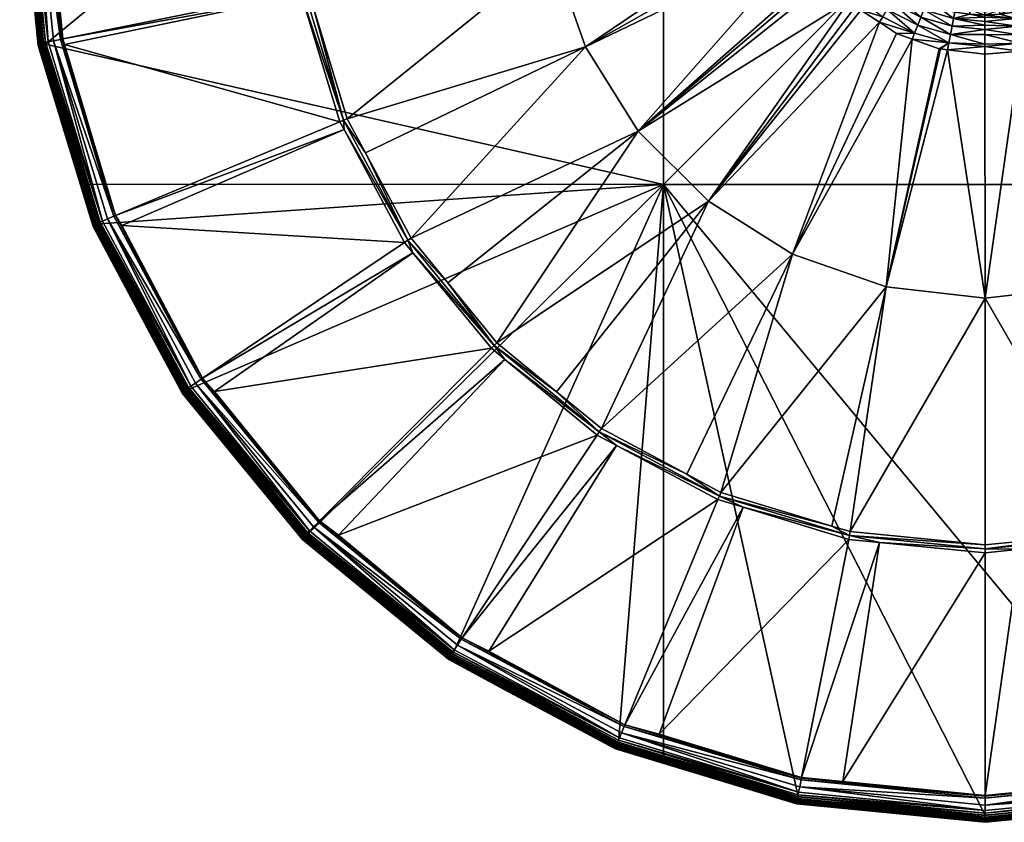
# Model space of a CAD drawing. Extents: x -0.171 to 0.171, y -0.625 to -0.014.
# Tile 1 of 256: x -0.125 to 0.002, y -0.625 to -0.521. Entities that reach past the tile are written whole.
import ezdxf

# ---------------------------------------------------------------- set-up
doc = ezdxf.new("R2010")
doc.units = 0
doc.layers.add('mesh', color=7, linetype='CONTINUOUS')

msp = doc.modelspace()

# ---------------------------------------------------------------- meshes
at = {"layer": 'mesh'}
mesh = msp.add_polyface(dxfattribs=at)
corners = [(-0.04169, -0.54218, 1.1591), (0.04227, -0.45803, 1.15763), (-0.04169, -0.45803, 1.15762), (-0.01854, -0.49199, 1.19209), (-0.01782, -0.49025, 1.19206), (-0.01785, -0.49024, 1.1922), (-0.01839, -0.49249, 1.19296), (-0.01837, -0.49234, 1.1929), (-0.01762, -0.49035, 1.19274), (-0.0178, -0.49026, 1.19256), (-0.01773, -0.4903, 1.19267), (-0.01917, -0.49374, 1.19262), (-0.01861, -0.49196, 1.19224), (-0.01866, -0.49194, 1.19235), (-0.01785, -0.49024, 1.19244), (-0.01923, -0.49373, 1.1925), (-0.01789, -0.49022, 1.19232), (-0.0177, -0.49019, 1.18746), (-0.01883, -0.49236, 1.1875), (-0.01809, -0.49002, 1.1853), (-0.01857, -0.48979, 1.18422), (-0.01761, -0.48812, 1.18419), (-0.01966, -0.48411, 1.18159), (-0.02055, -0.48361, 1.18154), (-0.01691, -0.48114, 1.18154), (-0.02291, -0.48759, 1.18161), (-0.02214, -0.48798, 1.18166), (-0.02331, -0.48825, 1.18162), (-0.02378, -0.48906, 1.18163), (-0.01889, -0.49174, 1.18533), (-0.01866, -0.49182, 1.18643), (-0.01939, -0.49156, 1.18425), (-0.0193, -0.48943, 1.18323), (-0.02082, -0.49318, 1.18329), (-0.01713, -0.48606, 1.18317), (-0.02284, -0.4926, 1.18198), (-0.02019, -0.48898, 1.18244), (-0.02178, -0.4929, 1.1825), (-0.02117, -0.48848, 1.18191), (-0.01792, -0.48545, 1.18237), (-0.01879, -0.48478, 1.18185), (-0.02389, -0.49229, 1.18174), (-0.01617, -0.48194, 1.1818), (-0.01952, -0.49353, 1.18536), (-0.01928, -0.49359, 1.18646), (-0.01787, -0.49011, 1.1864), (-0.01286, -0.44344, 1.18018), (-0.00943, -0.47542, 1.18139), (-0.02501, -0.44769, 1.18025), (-0.0359, -0.45453, 1.18037), (-0.01605, -0.47908, 1.18146), (-0.01619, -0.47922, 1.18146), (-0.01367, -0.47765, 1.18143), (-0.01747, -0.48051, 1.18148), (-0.03429, -0.41689, 1.17854), (-0.01927, -0.49372, 1.19238)]
mesh.append_faces([[corners[k] for k in face] for face in [(0, 1, 2, 2), (3, 4, 5, 5), (6, 7, 8, 8), (9, 10, 11, 11), (5, 12, 3, 3), (13, 14, 15, 15), (16, 14, 13, 13), (16, 12, 5, 5), (13, 12, 16, 16), (14, 9, 15, 15), (3, 17, 4, 4), (3, 18, 17, 17), (19, 20, 21, 21), (22, 23, 24, 24), (22, 25, 23, 23), (26, 25, 22, 22), (26, 27, 25, 25), (28, 27, 26, 26), (29, 19, 30, 30), (29, 20, 19, 19), (31, 20, 29, 29), (32, 31, 33, 33), (32, 20, 31, 31), (34, 20, 32, 32), (34, 21, 20, 20), (35, 36, 37, 37), (38, 36, 35, 35), (38, 39, 36, 36), (40, 39, 38, 38), (41, 38, 35, 35), (26, 38, 41, 41), (26, 40, 38, 38), (22, 40, 26, 26), (22, 42, 40, 40), (24, 42, 22, 22), (29, 43, 31, 31), (30, 44, 29, 29), (45, 17, 18, 18), (30, 45, 18, 18), (19, 45, 30, 30), (37, 32, 33, 33), (36, 32, 37, 37), (36, 34, 32, 32), (39, 34, 36, 36), (46, 47, 48, 48), (49, 50, 51, 51), (49, 52, 50, 50), (53, 49, 51, 51), (49, 48, 52, 52), (48, 54, 46, 46), (13, 55, 12, 12)]])
mesh = msp.add_polyface(dxfattribs=at)
corners = [(-0.12174, -0.52399, 1.16106), (-0.04169, -0.45803, 1.15762), (-0.12412, -0.4998, 1.16064), (-0.04169, -0.54218, 1.1591), (-0.12504, -0.49978, 1.16139), (-0.12264, -0.47541, 1.16097), (-0.12507, -0.49978, 1.16164), (-0.12495, -0.49979, 1.16116), (-0.12255, -0.47543, 1.16073), (-0.1248, -0.49979, 1.16095), (-0.1224, -0.47546, 1.16052), (-0.1246, -0.49979, 1.16079), (-0.12221, -0.4755, 1.16036), (-0.12437, -0.4998, 1.16068), (-0.12198, -0.47555, 1.16026), (-0.12174, -0.4756, 1.16022), (-0.12198, -0.52404, 1.1611), (-0.12221, -0.52408, 1.16121), (-0.1224, -0.52412, 1.16137), (-0.12255, -0.52414, 1.16158), (-0.12264, -0.52416, 1.16182), (-0.12267, -0.52416, 1.16207), (-0.12258, -0.52395, 1.17283), (-0.12498, -0.49959, 1.1724), (-0.12254, -0.52394, 1.17317), (-0.12494, -0.49959, 1.17274), (-0.12254, -0.47523, 1.17231), (-0.12482, -0.49958, 1.17306), (-0.12243, -0.47525, 1.17263), (-0.12464, -0.49957, 1.17334), (-0.12224, -0.47528, 1.17292), (-0.12439, -0.49957, 1.17358), (-0.122, -0.47532, 1.17316), (-0.1241, -0.49957, 1.17376), (-0.1214, -0.52369, 1.17428), (-0.12378, -0.49957, 1.17386), (-0.12305, -0.49956, 1.174), (-0.02407, -0.50592, 1.18198), (-0.02514, -0.50514, 1.18191), (-0.02573, -0.5028, 1.18187), (-0.02582, -0.50146, 1.18185), (-0.02486, -0.50139, 1.1819), (-0.02564, -0.49671, 1.18177), (-0.02595, -0.49901, 1.18181), (-0.0248, -0.4968, 1.18182), (-0.02523, -0.49368, 1.18171), (-0.05607, -0.51222, 1.18138), (-0.02488, -0.50614, 1.18193), (-0.05609, -0.48666, 1.18093), (-0.09048, -0.49946, 1.17988), (-0.08997, -0.49946, 1.17995), (-0.08825, -0.51699, 1.18025), (-0.08874, -0.51709, 1.18019), (-0.08775, -0.51689, 1.18029), (-0.08947, -0.49946, 1.17998), (-0.08874, -0.48183, 1.17957), (-0.12182, -0.49956, 1.17425), (-0.11981, -0.52338, 1.17442), (-0.12216, -0.49956, 1.174), (-0.11958, -0.47579, 1.1738), (-0.12192, -0.49956, 1.17422), (-0.11958, -0.52333, 1.17463), (-0.02595, -0.49939, 1.18181), (-0.05753, -0.49944, 1.18116), (-0.08702, -0.51928, 1.18033), (-0.08775, -0.48202, 1.17968)]
mesh.append_faces([[corners[k] for k in face] for face in [(0, 1, 2, 2), (0, 3, 1, 1), (4, 5, 6, 6), (7, 8, 4, 4), (9, 10, 7, 7), (11, 12, 9, 9), (13, 14, 11, 11), (2, 15, 13, 13), (13, 16, 2, 2), (11, 17, 13, 13), (9, 18, 11, 11), (7, 19, 9, 9), (4, 20, 7, 7), (6, 21, 4, 4), (22, 6, 23, 23), (24, 23, 25, 25), (26, 27, 25, 25), (28, 29, 27, 27), (30, 31, 29, 29), (32, 33, 31, 31), (34, 33, 35, 35), (36, 34, 35, 35), (37, 38, 39, 39), (39, 40, 41, 41), (42, 41, 43, 43), (42, 44, 41, 41), (45, 44, 42, 42), (40, 39, 46, 46), (46, 38, 47, 47), (39, 38, 46, 46), (48, 45, 42, 42), (49, 50, 51, 51), (51, 52, 49, 49), (53, 50, 54, 54), (53, 51, 50, 50), (55, 50, 49, 49), (52, 56, 49, 49), (57, 36, 58, 58), (59, 56, 60, 60), (61, 58, 60, 60), (43, 41, 62, 62), (41, 40, 62, 62), (63, 40, 46, 46), (62, 40, 63, 63), (63, 53, 54, 54), (46, 64, 63, 63), (63, 43, 62, 62), (42, 43, 63, 63), (63, 48, 42, 42), (54, 65, 63, 63)]])
mesh = msp.add_polyface(dxfattribs=at)
corners = [(-0.04169, -0.54218, 1.1591), (0.04227, -0.54218, 1.15911), (0.04227, -0.45803, 1.15763), (0.02015, -0.49779, 1.18544), (0.02069, -0.49777, 1.18436), (0.02075, -0.49969, 1.18439), (0.02392, -0.49297, 1.18175), (0.02563, -0.49661, 1.18176), (0.0247, -0.4975, 1.18183), (0.025, -0.4937, 1.18171), (0.02479, -0.49273, 1.1817), (0.02544, -0.50218, 1.18186), (0.02463, -0.50209, 1.18191), (0.02506, -0.50517, 1.18191), (0.02371, -0.5066, 1.18199), (0.02498, -0.50584, 1.18193), (0.02459, -0.50686, 1.18194), (0.02314, -0.51062, 1.18201), (0.01992, -0.49593, 1.1854), (0.02045, -0.49585, 1.18432), (0.0215, -0.49772, 1.18337), (0.02082, -0.49377, 1.1833), (0.02144, -0.50172, 1.18344), (0.02286, -0.49325, 1.18199), (0.02251, -0.49766, 1.18259), (0.02179, -0.49353, 1.18252), (0.0236, -0.49758, 1.18207), (0.02244, -0.50184, 1.18266), (0.02354, -0.50197, 1.18215), (0.02161, -0.50596, 1.18273), (0.02266, -0.50628, 1.18222), (0.02001, -0.50988, 1.1828), (0.02099, -0.5104, 1.18229), (0.02196, -0.51091, 1.18206), (0.02004, -0.49397, 1.18429), (0.01951, -0.49409, 1.18537), (0.02063, -0.50162, 1.18442), (0.02009, -0.50154, 1.1855), (0.02021, -0.49967, 1.18547), (0.02033, -0.50352, 1.18446), (0.02064, -0.50565, 1.18351), (0.01986, -0.5054, 1.18449), (0.01921, -0.50724, 1.18452), (0.01912, -0.5094, 1.18358)]
mesh.append_faces([[corners[k] for k in face] for face in [(0, 1, 2, 2), (3, 4, 5, 5), (6, 7, 8, 8), (6, 9, 7, 7), (10, 9, 6, 6), (11, 12, 8, 8), (13, 14, 12, 12), (15, 14, 13, 13), (14, 16, 17, 17), (15, 16, 14, 14), (18, 4, 3, 3), (19, 4, 18, 18), (20, 19, 21, 21), (20, 4, 19, 19), (22, 4, 20, 20), (22, 5, 4, 4), (23, 24, 25, 25), (26, 24, 23, 23), (26, 27, 24, 24), (28, 27, 26, 26), (28, 29, 27, 27), (30, 29, 28, 28), (30, 31, 29, 29), (32, 31, 30, 30), (6, 26, 23, 23), (8, 26, 6, 6), (8, 28, 26, 26), (12, 28, 8, 8), (12, 30, 28, 28), (14, 30, 12, 12), (14, 32, 30, 30), (33, 32, 14, 14), (19, 34, 21, 21), (18, 35, 19, 19), (36, 37, 38, 38), (36, 39, 37, 37), (5, 38, 3, 3), (5, 36, 38, 38), (22, 36, 5, 5), (22, 39, 36, 36), (40, 39, 22, 22), (40, 41, 39, 39), (42, 41, 40, 40), (25, 20, 21, 21), (24, 20, 25, 25), (24, 22, 20, 20), (27, 22, 24, 24), (27, 40, 22, 22), (29, 40, 27, 27), (29, 43, 40, 40), (31, 43, 29, 29)]])
mesh = msp.add_polyface(dxfattribs=at)
corners = [(-0.11624, -0.54211, 1.16138), (-0.12174, -0.52399, 1.16106), (-0.12198, -0.52404, 1.1611), (-0.12412, -0.4998, 1.16064), (-0.12221, -0.52408, 1.16121), (-0.11512, -0.54744, 1.16162), (-0.1224, -0.52412, 1.16137), (-0.11531, -0.54751, 1.16178), (-0.12255, -0.52414, 1.16158), (-0.11545, -0.54757, 1.16199), (-0.12264, -0.52416, 1.16182), (-0.11553, -0.5476, 1.16223), (-0.12267, -0.52416, 1.16207), (-0.1203, -0.53197, 1.16221), (-0.12437, -0.4998, 1.16068), (-0.1246, -0.49979, 1.16079), (-0.1248, -0.49979, 1.16095), (-0.12495, -0.49979, 1.16116), (-0.12504, -0.49978, 1.16139), (-0.12258, -0.52395, 1.17283), (-0.12507, -0.49978, 1.16164), (-0.12021, -0.53176, 1.17296), (-0.11543, -0.54736, 1.17357), (-0.12254, -0.52394, 1.17317), (-0.12498, -0.49959, 1.1724), (-0.12243, -0.52391, 1.17348), (-0.11533, -0.54731, 1.17389), (-0.12494, -0.49959, 1.17274), (-0.12482, -0.49958, 1.17306), (-0.12224, -0.52387, 1.17377), (-0.11516, -0.54723, 1.17418), (-0.12464, -0.49957, 1.17334), (-0.122, -0.52382, 1.174), (-0.11493, -0.54713, 1.17441), (-0.12439, -0.49957, 1.17358), (-0.12172, -0.52376, 1.17418), (-0.11466, -0.54702, 1.17458), (-0.1241, -0.49957, 1.17376), (-0.11436, -0.54689, 1.17469), (-0.1214, -0.52369, 1.17428), (-0.12069, -0.52355, 1.17442), (-0.12305, -0.49956, 1.174), (-0.11369, -0.54662, 1.17483), (-0.08858, -0.51764, 1.1802), (-0.11948, -0.52331, 1.17467), (-0.08874, -0.51709, 1.18019), (-0.11926, -0.52404, 1.17468), (-0.0836, -0.53405, 1.18048), (-0.12182, -0.49956, 1.17425), (-0.11981, -0.52338, 1.17442), (-0.11287, -0.54627, 1.17482), (-0.11958, -0.52333, 1.17463), (-0.11265, -0.54618, 1.17503), (-0.12192, -0.49956, 1.17422), (-0.12216, -0.49956, 1.174)]
mesh.append_faces([[corners[k] for k in face] for face in [(0, 1, 2, 2), (3, 2, 1, 1), (4, 5, 2, 2), (6, 7, 4, 4), (8, 9, 6, 6), (10, 11, 8, 8), (12, 13, 10, 10), (14, 4, 2, 2), (15, 6, 4, 4), (16, 8, 6, 6), (17, 10, 8, 8), (18, 12, 10, 10), (19, 12, 20, 20), (21, 12, 19, 19), (21, 13, 12, 12), (22, 21, 23, 23), (23, 19, 24, 24), (21, 19, 23, 23), (23, 25, 26, 26), (27, 25, 23, 23), (27, 28, 25, 25), (25, 29, 30, 30), (28, 29, 25, 25), (28, 31, 29, 29), (29, 32, 33, 33), (31, 32, 29, 29), (31, 34, 32, 32), (32, 35, 36, 36), (34, 35, 32, 32), (34, 37, 35, 35), (38, 35, 39, 39), (38, 36, 35, 35), (39, 35, 37, 37), (40, 39, 41, 41), (40, 38, 39, 39), (42, 38, 40, 40), (43, 44, 45, 45), (43, 46, 44, 44), (47, 46, 43, 43), (45, 44, 48, 48), (49, 40, 41, 41), (50, 40, 49, 49), (50, 42, 40, 40), (51, 46, 52, 52), (51, 44, 46, 46), (53, 44, 51, 51), (53, 48, 44, 44), (51, 49, 54, 54), (52, 49, 51, 51), (52, 50, 49, 49), (47, 52, 46, 46)]])
mesh = msp.add_polyface(dxfattribs=at)
corners = [(-0.10322, -0.5687, 1.16184), (-0.08779, -0.58749, 1.16217), (-0.04169, -0.54218, 1.1591), (-0.11468, -0.54726, 1.16147), (-0.12174, -0.52399, 1.16106), (-0.11624, -0.54211, 1.16138), (-0.04498, -0.53524, 1.18178), (-0.02019, -0.51545, 1.18209), (-0.01759, -0.51831, 1.18214), (-0.05183, -0.52435, 1.18159), (-0.02488, -0.50614, 1.18193), (-0.02423, -0.50871, 1.18198), (-0.05607, -0.51222, 1.18138), (-0.02082, -0.51477, 1.18208), (-0.02126, -0.51428, 1.18207), (-0.03589, -0.54433, 1.18194), (-0.01376, -0.52114, 1.18219), (-0.025, -0.55117, 1.18206), (-0.01687, -0.5191, 1.18216), (-0.01616, -0.51957, 1.18216), (-0.01286, -0.55542, 1.18213), (-0.03429, -0.58203, 1.18142), (-0.05555, -0.56901, 1.1812), (-0.06329, -0.56265, 1.18109), (-0.04974, -0.57377, 1.18128), (-0.06964, -0.55491, 1.18095), (-0.0744, -0.54911, 1.18085), (-0.08266, -0.53366, 1.18058), (-0.08702, -0.51928, 1.18033), (-0.08031, -0.53807, 1.18066), (-0.08825, -0.51699, 1.18025), (-0.08858, -0.51764, 1.1802), (-0.08874, -0.51709, 1.18019), (-0.08313, -0.53385, 1.18055), (-0.08306, -0.53505, 1.1805), (-0.07483, -0.54939, 1.18082), (-0.07524, -0.54968, 1.18076), (-0.0836, -0.53405, 1.18048), (-0.06365, -0.56301, 1.18106), (-0.064, -0.56337, 1.181), (-0.07416, -0.551, 1.18078), (-0.08775, -0.51689, 1.18029), (-0.11183, -0.54749, 1.17509), (-0.09984, -0.56896, 1.17546), (-0.02324, -0.51057, 1.18201), (-0.02245, -0.51027, 1.18205), (-0.05753, -0.49944, 1.18116), (-0.11265, -0.54618, 1.17503), (-0.10139, -0.56724, 1.1754)]
mesh.append_faces([[corners[k] for k in face] for face in [(0, 1, 2, 2), (2, 3, 0, 0), (4, 5, 2, 2), (6, 7, 8, 8), (9, 10, 11, 11), (12, 10, 9, 9), (6, 13, 7, 7), (6, 14, 13, 13), (15, 16, 17, 17), (18, 19, 15, 15), (20, 21, 17, 17), (15, 22, 23, 23), (17, 24, 15, 15), (6, 23, 25, 25), (6, 15, 23, 23), (8, 15, 6, 6), (8, 18, 15, 15), (6, 26, 9, 9), (25, 26, 6, 6), (12, 27, 28, 28), (9, 27, 12, 12), (9, 29, 27, 27), (26, 29, 9, 9), (30, 31, 32, 32), (33, 31, 30, 30), (34, 35, 36, 36), (34, 33, 35, 35), (37, 33, 34, 34), (37, 31, 33, 33), (38, 39, 40, 40), (28, 30, 41, 41), (28, 33, 30, 30), (35, 26, 25, 25), (35, 29, 26, 26), (33, 29, 35, 35), (33, 27, 29, 29), (28, 27, 33, 33), (35, 40, 36, 36), (35, 38, 40, 40), (25, 38, 35, 35), (25, 23, 38, 38), (36, 42, 34, 34), (39, 43, 40, 40), (44, 11, 45, 45), (9, 11, 44, 44), (44, 14, 6, 6), (6, 9, 44, 44), (46, 28, 41, 41), (34, 47, 37, 37), (40, 48, 36, 36), (40, 43, 48, 48)]])
mesh = msp.add_polyface(dxfattribs=at)
corners = [(-0.01693, -0.50976, 1.1929), (-0.01687, -0.50972, 1.19301), (-0.01487, -0.51251, 1.19295), (-0.01593, -0.51116, 1.19243), (-0.017, -0.5098, 1.19254), (-0.016, -0.51121, 1.19258), (-0.01698, -0.50979, 1.1924), (-0.01604, -0.51124, 1.19268), (-0.01698, -0.50979, 1.19278), (-0.01491, -0.51255, 1.19283), (-0.01702, -0.50982, 1.19266), (-0.0174, -0.50924, 1.19239), (-0.01491, -0.51256, 1.19259), (-0.01681, -0.51028, 1.18781), (-0.01731, -0.50928, 1.1878), (-0.01607, -0.51115, 1.18783), (-0.01488, -0.51254, 1.19245), (-0.01687, -0.5191, 1.18216), (-0.01699, -0.51765, 1.18218), (-0.01616, -0.51957, 1.18216), (-0.02019, -0.51545, 1.18209), (-0.02006, -0.51421, 1.18212), (-0.01759, -0.51831, 1.18214), (-0.02126, -0.51428, 1.18207), (-0.02245, -0.51027, 1.18205), (-0.02082, -0.51477, 1.18208), (-0.0179, -0.51017, 1.18457), (-0.01748, -0.51228, 1.18363), (-0.01956, -0.50885, 1.18357), (-0.01683, -0.51178, 1.1846), (-0.01639, -0.51144, 1.18568), (-0.01744, -0.50987, 1.18565), (-0.01619, -0.51127, 1.18677), (-0.01624, -0.51684, 1.18241), (-0.01829, -0.51289, 1.18285), (-0.01549, -0.51602, 1.18291), (-0.01917, -0.51355, 1.18235), (-0.02047, -0.5093, 1.18279), (-0.02146, -0.50979, 1.18228), (-0.01561, -0.51328, 1.18463), (-0.0152, -0.5129, 1.1857), (-0.01502, -0.51271, 1.18679), (-0.01723, -0.50972, 1.18674), (-0.0148, -0.51527, 1.18368), (-0.03589, -0.54433, 1.18194), (-0.01376, -0.52114, 1.18219), (-0.01654, -0.50951, 1.19326), (-0.01472, -0.51237, 1.19315), (-0.01677, -0.50965, 1.19308), (-0.0146, -0.51226, 1.1933), (-0.02324, -0.51057, 1.18201)]
mesh.append_faces([[corners[k] for k in face] for face in [(0, 1, 2, 2), (3, 4, 5, 5), (6, 4, 3, 3), (7, 8, 9, 9), (10, 8, 7, 7), (11, 4, 6, 6), (10, 5, 4, 4), (7, 5, 10, 10), (7, 12, 5, 5), (8, 0, 9, 9), (6, 13, 14, 14), (3, 13, 6, 6), (3, 15, 13, 13), (16, 15, 3, 3), (17, 18, 19, 19), (18, 20, 21, 21), (18, 22, 20, 20), (17, 22, 18, 18), (21, 23, 24, 24), (21, 25, 23, 23), (20, 25, 21, 21), (26, 27, 28, 28), (26, 29, 27, 27), (30, 29, 26, 26), (31, 30, 26, 26), (32, 30, 31, 31), (33, 34, 35, 35), (36, 34, 33, 33), (36, 37, 34, 34), (38, 37, 36, 36), (18, 36, 33, 33), (21, 36, 18, 18), (21, 38, 36, 36), (24, 38, 21, 21), (29, 39, 27, 27), (29, 40, 39, 39), (30, 40, 29, 29), (32, 41, 30, 30), (32, 42, 15, 15), (31, 42, 32, 32), (42, 13, 15, 15), (42, 14, 13, 13), (35, 27, 43, 43), (34, 27, 35, 35), (34, 28, 27, 27), (37, 28, 34, 34), (44, 19, 45, 45), (46, 47, 48, 48), (49, 47, 46, 46), (1, 48, 47, 47), (24, 23, 50, 50)]])
mesh = msp.add_polyface(dxfattribs=at)
corners = [(-0.00222, -0.51911, 1.19269), (-0.00115, -0.51918, 1.19257), (-0.00223, -0.51913, 1.19257), (-0.00116, -0.5192, 1.19274), (-0.00919, -0.52255, 1.18227), (-0.0095, -0.52333, 1.18223), (-0.01155, -0.52259, 1.18222), (-0.01376, -0.52114, 1.18219), (-0.01333, -0.52045, 1.18223), (-0.01616, -0.51957, 1.18216), (-0.01699, -0.51765, 1.18218), (-0.00201, -0.51956, 1.18582), (-0.00206, -0.52012, 1.18475), (-0.004, -0.51984, 1.18474), (-0.0039, -0.51929, 1.18581), (-0.00199, -0.51929, 1.18691), (-0.00385, -0.51903, 1.1869), (-0.0001, -0.52024, 1.18477), (-0.0001, -0.52048, 1.18439), (-0.0001, -0.5198, 1.18548), (-0.00802, -0.51954, 1.18375), (-0.00588, -0.51939, 1.18473), (-0.00416, -0.52066, 1.18377), (-0.00772, -0.51876, 1.18472), (-0.00838, -0.52049, 1.18299), (-0.00435, -0.52166, 1.18301), (-0.00455, -0.52275, 1.18251), (-0.00879, -0.52152, 1.18249), (-0.01216, -0.51858, 1.18295), (-0.01274, -0.51952, 1.18245), (-0.00476, -0.52383, 1.18229), (-0.0001, -0.51944, 1.18659), (-0.0001, -0.51968, 1.18583), (-0.00573, -0.51885, 1.18581), (-0.0001, -0.52209, 1.18305), (-0.0001, -0.52275, 1.18267), (-0.0001, -0.52152, 1.18338), (-0.0001, -0.52107, 1.18381), (-0.01162, -0.51771, 1.18372), (-0.00008, -0.51915, 1.19294), (-0.00008, -0.51921, 1.19282), (-0.00115, -0.51915, 1.1929), (-0.00008, -0.51922, 1.19269), (-0.00222, -0.51909, 1.19282), (-0.00008, -0.51924, 1.19257), (-0.0001, -0.51932, 1.18797)]
mesh.append_faces([[corners[k] for k in face] for face in [(0, 1, 2, 2), (0, 3, 1, 1), (4, 5, 6, 6), (7, 4, 6, 6), (7, 8, 4, 4), (9, 8, 7, 7), (9, 10, 8, 8), (11, 12, 13, 13), (14, 11, 13, 13), (14, 15, 11, 11), (16, 15, 14, 14), (12, 17, 18, 18), (11, 17, 12, 12), (11, 19, 17, 17), (20, 21, 22, 22), (20, 23, 21, 21), (24, 25, 26, 26), (27, 24, 26, 26), (27, 28, 24, 24), (29, 28, 27, 27), (30, 27, 26, 26), (4, 29, 27, 27), (8, 29, 4, 4), (31, 11, 15, 15), (32, 11, 31, 31), (32, 19, 11, 11), (22, 12, 18, 18), (22, 13, 12, 12), (21, 13, 22, 22), (21, 14, 13, 13), (33, 14, 21, 21), (26, 34, 35, 35), (25, 34, 26, 26), (36, 34, 25, 25), (22, 37, 36, 36), (18, 37, 22, 22), (25, 22, 36, 36), (25, 20, 22, 22), (24, 20, 25, 25), (24, 38, 20, 20), (28, 38, 24, 24), (39, 40, 41, 41), (40, 42, 3, 3), (41, 3, 43, 43), (40, 3, 41, 41), (42, 1, 3, 3), (44, 1, 42, 42), (45, 1, 44, 44), (2, 1, 45, 45), (45, 15, 16, 16), (31, 15, 45, 45)]])
mesh = msp.add_polyface(dxfattribs=at)
corners = [(0.00375, -0.51986, 1.18474), (0.00365, -0.51931, 1.18581), (0.00549, -0.51887, 1.18581), (0.00894, -0.52258, 1.18227), (0.01031, -0.52311, 1.18223), (0.00928, -0.52343, 1.18223), (0.01109, -0.52265, 1.18222), (0.01308, -0.5205, 1.18223), (0.01353, -0.52121, 1.18219), (0.01676, -0.51771, 1.18218), (0.01571, -0.51991, 1.18217), (0.00748, -0.51879, 1.18472), (0.00778, -0.51957, 1.18375), (0.0039, -0.52067, 1.18377), (-0.0001, -0.52024, 1.18477), (-0.0001, -0.5198, 1.18548), (0.00178, -0.51957, 1.18582), (0.00183, -0.52012, 1.18475), (-0.0001, -0.52048, 1.18439), (-0.0001, -0.52107, 1.18381), (0.0125, -0.51957, 1.18245), (0.00814, -0.52052, 1.18299), (0.01192, -0.51863, 1.18295), (0.00854, -0.52155, 1.18249), (0.00409, -0.52168, 1.18301), (0.00429, -0.52277, 1.18251), (0.00449, -0.52385, 1.18229), (0.00564, -0.51941, 1.18473), (-0.0001, -0.51968, 1.18583), (0.00176, -0.5193, 1.18691), (-0.0001, -0.51944, 1.18659), (0.00361, -0.51904, 1.1869), (-0.0001, -0.52152, 1.18338), (-0.0001, -0.52209, 1.18305), (-0.0001, -0.52275, 1.18267), (-0.00011, -0.52399, 1.18233), (-0.00008, -0.51922, 1.19269), (0.00176, -0.519, 1.19256), (-0.00008, -0.51924, 1.19257), (0.00177, -0.51907, 1.19272), (-0.00008, -0.51921, 1.19282), (0.0036, -0.51882, 1.19294), (-0.00008, -0.51915, 1.19294), (0.00177, -0.51912, 1.19282), (-0.0001, -0.51932, 1.18797), (0.00359, -0.51889, 1.18796)]
mesh.append_faces([[corners[k] for k in face] for face in [(0, 1, 2, 2), (3, 4, 5, 5), (3, 6, 4, 4), (7, 6, 3, 3), (7, 8, 6, 6), (9, 8, 7, 7), (9, 10, 8, 8), (11, 12, 13, 13), (14, 15, 16, 16), (17, 14, 16, 16), (13, 14, 17, 17), (13, 18, 14, 14), (19, 18, 13, 13), (20, 21, 22, 22), (23, 21, 20, 20), (23, 24, 21, 21), (25, 24, 23, 23), (7, 23, 20, 20), (3, 23, 7, 7), (3, 25, 23, 23), (26, 25, 3, 3), (27, 0, 2, 2), (28, 16, 15, 15), (28, 29, 16, 16), (30, 29, 28, 28), (13, 27, 11, 11), (13, 0, 27, 27), (17, 0, 13, 13), (17, 1, 0, 0), (16, 1, 17, 17), (16, 31, 1, 1), (29, 31, 16, 16), (21, 12, 22, 22), (21, 13, 12, 12), (24, 13, 21, 21), (24, 19, 13, 13), (32, 19, 24, 24), (24, 33, 32, 32), (25, 33, 24, 24), (25, 34, 33, 33), (26, 34, 25, 25), (26, 35, 34, 34), (36, 37, 38, 38), (36, 39, 37, 37), (36, 40, 39, 39), (41, 40, 42, 42), (41, 43, 40, 40), (43, 39, 40, 40), (44, 38, 37, 37), (30, 44, 29, 29), (44, 45, 29, 29)]])
mesh = msp.add_polyface(dxfattribs=at)
corners = [(0.02412, -0.62143, 1.16276), (0.04227, -0.54218, 1.15911), (-0.04169, -0.54218, 1.1591), (-0.00008, -0.62473, 1.16357), (-0.02446, -0.62233, 1.16353), (-0.00008, -0.62475, 1.16383), (-0.00008, -0.62464, 1.16333), (-0.02444, -0.62224, 1.16329), (-0.00008, -0.62449, 1.16313), (-0.02441, -0.62209, 1.16308), (-0.00008, -0.6243, 1.16296), (-0.02438, -0.6219, 1.16292), (-0.00008, -0.62407, 1.16285), (-0.02433, -0.62168, 1.16281), (-0.00008, -0.62382, 1.1628), (-0.02428, -0.62143, 1.16276), (-0.02447, -0.62235, 1.16378), (-0.00008, -0.62447, 1.17458), (-0.00008, -0.62442, 1.17492), (-0.02445, -0.62207, 1.17454), (-0.02444, -0.62202, 1.17488), (-0.00008, -0.6243, 1.17524), (-0.02442, -0.6219, 1.17519), (-0.00008, -0.62411, 1.17552), (-0.02438, -0.62172, 1.17548), (-0.00008, -0.62386, 1.17575), (-0.02433, -0.62147, 1.17571), (-0.00008, -0.62357, 1.17592), (-0.02428, -0.62118, 1.17588), (-0.00008, -0.62324, 1.17602), (-0.00008, -0.62252, 1.17615), (-0.02407, -0.62015, 1.17611), (-0.00476, -0.52383, 1.18229), (-0.00493, -0.52471, 1.18225), (-0.00583, -0.5246, 1.18225), (-0.00011, -0.52428, 1.18232), (-0.00011, -0.52529, 1.18226), (-0.0095, -0.52333, 1.18223), (-0.00919, -0.52255, 1.18227), (-0.00603, -0.52458, 1.18225), (-0.00011, -0.52399, 1.18233), (-0.00455, -0.52275, 1.18251), (-0.00879, -0.52152, 1.18249), (-0.0001, -0.52275, 1.18267), (-0.025, -0.55117, 1.18206), (-0.01155, -0.52259, 1.18222), (-0.01376, -0.52114, 1.18219), (-0.01286, -0.55542, 1.18213), (-0.00008, -0.55686, 1.18216), (-0.01752, -0.58711, 1.18151), (-0.00008, -0.58883, 1.18154), (-0.00008, -0.58934, 1.18151), (-0.01374, -0.5885, 1.18143), (-0.01762, -0.58761, 1.18148), (-0.00008, -0.58984, 1.18146), (-0.01848, -0.61947, 1.17634), (-0.00008, -0.62128, 1.17638), (-0.00008, -0.62162, 1.17614), (-0.02385, -0.61904, 1.1763), (-0.00008, -0.62138, 1.17635), (-0.0239, -0.61927, 1.17609)]
mesh.append_faces([[corners[k] for k in face] for face in [(0, 1, 2, 2), (3, 4, 5, 5), (6, 7, 3, 3), (8, 9, 6, 6), (10, 11, 8, 8), (12, 13, 10, 10), (14, 15, 12, 12), (4, 16, 5, 5), (17, 5, 16, 16), (18, 17, 19, 19), (20, 21, 18, 18), (20, 22, 21, 21), (22, 23, 21, 21), (22, 24, 23, 23), (24, 25, 23, 23), (24, 26, 25, 25), (26, 27, 25, 25), (26, 28, 27, 27), (29, 27, 28, 28), (30, 29, 31, 31), (32, 33, 34, 34), (35, 36, 33, 33), (32, 37, 38, 38), (32, 39, 37, 37), (34, 39, 32, 32), (32, 35, 33, 33), (40, 35, 32, 32), (32, 41, 40, 40), (38, 42, 32, 32), (41, 43, 40, 40), (44, 45, 37, 37), (44, 46, 45, 45), (37, 39, 47, 47), (48, 33, 36, 36), (47, 33, 48, 48), (47, 34, 33, 33), (39, 34, 47, 47), (49, 48, 50, 50), (49, 47, 48, 48), (47, 44, 37, 37), (51, 52, 53, 53), (51, 54, 52, 52), (53, 50, 51, 51), (53, 49, 50, 50), (54, 55, 52, 52), (54, 56, 55, 55), (57, 30, 31, 31), (58, 55, 59, 59), (55, 56, 59, 59), (59, 57, 60, 60)]])
mesh = msp.add_polyface(dxfattribs=at)
corners = [(-0.04169, -0.54218, 1.1591), (-0.00008, -0.62382, 1.1628), (0.02412, -0.62143, 1.16276), (-0.00008, -0.62407, 1.16285), (0.02417, -0.62168, 1.16281), (-0.00008, -0.6243, 1.16296), (0.02421, -0.6219, 1.16292), (-0.00008, -0.62449, 1.16313), (0.02425, -0.62209, 1.16308), (-0.00008, -0.62464, 1.16333), (0.02428, -0.62224, 1.16329), (-0.00008, -0.62473, 1.16357), (0.0243, -0.62233, 1.16353), (-0.00008, -0.62475, 1.16383), (0.0243, -0.62235, 1.16378), (0.02428, -0.62207, 1.17454), (-0.00008, -0.62447, 1.17458), (0.02428, -0.62202, 1.17488), (-0.00008, -0.62442, 1.17492), (-0.00008, -0.6243, 1.17524), (0.02425, -0.6219, 1.17519), (-0.00008, -0.62411, 1.17552), (0.02422, -0.62172, 1.17548), (-0.00008, -0.62386, 1.17575), (0.02417, -0.62147, 1.17571), (-0.00008, -0.62357, 1.17592), (0.02411, -0.62118, 1.17588), (0.02405, -0.62086, 1.17598), (-0.00008, -0.62324, 1.17602), (-0.00008, -0.62252, 1.17615), (0.02391, -0.62015, 1.17611), (0.00564, -0.52453, 1.18225), (0.00894, -0.52258, 1.18227), (0.00928, -0.52343, 1.18223), (0.00449, -0.52385, 1.18229), (0.00467, -0.52482, 1.18226), (0.00445, -0.52489, 1.18226), (-0.00011, -0.52428, 1.18232), (-0.00011, -0.52529, 1.18226), (-0.00011, -0.52399, 1.18233), (-0.00008, -0.55686, 1.18216), (0.02484, -0.55117, 1.18206), (0.01031, -0.52311, 1.18223), (0.01109, -0.52265, 1.18222), (0.0127, -0.55542, 1.18213), (0.01736, -0.58711, 1.18151), (-0.00008, -0.58883, 1.18154), (-0.00008, -0.58934, 1.18151), (0.00446, -0.5894, 1.18145), (-0.00008, -0.58984, 1.18146), (0.01745, -0.58761, 1.18148), (0.01755, -0.58811, 1.18143), (-0.00008, -0.62128, 1.17638), (0.00604, -0.62067, 1.17637), (0.02367, -0.61894, 1.17634), (0.02373, -0.61927, 1.17609), (-0.00008, -0.62162, 1.17614), (-0.00008, -0.62138, 1.17635), (0.02369, -0.61904, 1.1763)]
mesh.append_faces([[corners[k] for k in face] for face in [(0, 1, 2, 2), (3, 4, 1, 1), (5, 6, 3, 3), (7, 8, 5, 5), (9, 10, 7, 7), (11, 12, 9, 9), (13, 14, 11, 11), (15, 13, 16, 16), (15, 14, 13, 13), (17, 16, 18, 18), (17, 15, 16, 16), (18, 19, 20, 20), (19, 21, 22, 22), (21, 23, 24, 24), (23, 25, 26, 26), (27, 25, 28, 28), (27, 26, 25, 25), (29, 27, 28, 28), (30, 27, 29, 29), (31, 32, 33, 33), (31, 34, 32, 32), (35, 34, 31, 31), (36, 34, 35, 35), (36, 37, 34, 34), (38, 37, 36, 36), (37, 39, 34, 34), (40, 38, 36, 36), (41, 42, 43, 43), (41, 33, 42, 42), (44, 31, 33, 33), (35, 31, 44, 44), (40, 45, 46, 46), (40, 44, 45, 45), (36, 44, 40, 40), (36, 35, 44, 44), (47, 48, 49, 49), (50, 48, 47, 47), (50, 51, 48, 48), (47, 45, 50, 50), (47, 46, 45, 45), (48, 52, 49, 49), (48, 53, 52, 52), (51, 53, 48, 48), (51, 54, 53, 53), (55, 29, 56, 56), (55, 30, 29, 29), (57, 53, 58, 58), (57, 52, 53, 53), (58, 56, 57, 57), (58, 55, 56, 56)]])
mesh = msp.add_polyface(dxfattribs=at)
corners = [(-0.04169, -0.54218, 1.1591), (-0.11624, -0.54211, 1.16138), (-0.11468, -0.54726, 1.16147), (-0.11491, -0.54735, 1.16151), (-0.10343, -0.56884, 1.16189), (-0.10322, -0.5687, 1.16184), (-0.10362, -0.56896, 1.162), (-0.11512, -0.54744, 1.16162), (-0.10378, -0.56907, 1.16216), (-0.11531, -0.54751, 1.16178), (-0.11545, -0.54757, 1.16199), (-0.10391, -0.56915, 1.16237), (-0.11553, -0.5476, 1.16223), (-0.10398, -0.5692, 1.1626), (-0.12198, -0.52404, 1.1611), (-0.12221, -0.52408, 1.16121), (-0.1224, -0.52412, 1.16137), (-0.12255, -0.52414, 1.16158), (-0.12264, -0.52416, 1.16182), (-0.1203, -0.53197, 1.16221), (-0.10786, -0.56201, 1.16273), (-0.11556, -0.5476, 1.16248), (-0.11547, -0.54738, 1.17324), (-0.12021, -0.53176, 1.17296), (-0.10778, -0.56178, 1.17349), (-0.10393, -0.56897, 1.17361), (-0.1039, -0.56894, 1.17395), (-0.11543, -0.54736, 1.17357), (-0.1038, -0.56887, 1.17427), (-0.11533, -0.54731, 1.17389), (-0.12254, -0.52394, 1.17317), (-0.10365, -0.56876, 1.17455), (-0.11516, -0.54723, 1.17418), (-0.12243, -0.52391, 1.17348), (-0.10344, -0.56862, 1.17479), (-0.11493, -0.54713, 1.17441), (-0.12224, -0.52387, 1.17377), (-0.1032, -0.56846, 1.17496), (-0.11466, -0.54702, 1.17458), (-0.122, -0.52382, 1.174), (-0.10293, -0.56828, 1.17506), (-0.11436, -0.54689, 1.17469), (-0.11369, -0.54662, 1.17483), (-0.10233, -0.56787, 1.1752), (-0.10158, -0.56737, 1.17519), (-0.11287, -0.54627, 1.17482), (-0.11265, -0.54618, 1.17503), (-0.11183, -0.54749, 1.17509), (-0.10139, -0.56724, 1.1754), (-0.08306, -0.53505, 1.1805), (-0.07524, -0.54968, 1.18076)]
mesh.append_faces([[corners[k] for k in face] for face in [(0, 1, 2, 2), (3, 2, 1, 1), (4, 5, 2, 2), (3, 4, 2, 2), (3, 6, 4, 4), (7, 6, 3, 3), (7, 8, 6, 6), (9, 8, 7, 7), (10, 11, 9, 9), (12, 13, 10, 10), (14, 3, 1, 1), (14, 7, 3, 3), (15, 9, 7, 7), (16, 10, 9, 9), (17, 12, 10, 10), (18, 19, 12, 12), (12, 20, 13, 13), (12, 21, 20, 20), (19, 21, 12, 12), (22, 19, 23, 23), (22, 21, 19, 19), (24, 21, 22, 22), (24, 20, 21, 21), (25, 20, 24, 24), (26, 24, 27, 27), (27, 22, 23, 23), (24, 22, 27, 27), (27, 28, 26, 26), (27, 29, 28, 28), (30, 29, 27, 27), (29, 31, 28, 28), (29, 32, 31, 31), (33, 32, 29, 29), (32, 34, 31, 31), (32, 35, 34, 34), (36, 35, 32, 32), (35, 37, 34, 34), (35, 38, 37, 37), (39, 38, 35, 35), (40, 38, 41, 41), (40, 37, 38, 38), (42, 40, 41, 41), (43, 40, 42, 42), (44, 42, 45, 45), (44, 43, 42, 42), (46, 47, 48, 48), (48, 45, 46, 46), (48, 44, 45, 45), (49, 47, 46, 46), (50, 48, 47, 47)]])
mesh = msp.add_polyface(dxfattribs=at)
corners = [(-0.04169, -0.54218, 1.1591), (-0.08779, -0.58749, 1.16217), (-0.06899, -0.60292, 1.16244), (-0.06913, -0.60312, 1.16249), (-0.04765, -0.61461, 1.16269), (-0.06926, -0.60331, 1.16259), (-0.04773, -0.61482, 1.1628), (-0.06937, -0.60348, 1.16276), (-0.04781, -0.615, 1.16296), (-0.06946, -0.6036, 1.16297), (-0.04787, -0.61513, 1.16317), (-0.06951, -0.60367, 1.16321), (-0.0479, -0.61522, 1.16341), (-0.06952, -0.60369, 1.16346), (-0.06233, -0.60754, 1.16353), (-0.08797, -0.58767, 1.16222), (-0.08813, -0.58783, 1.16232), (-0.08827, -0.58797, 1.16249), (-0.08838, -0.58807, 1.1627), (-0.08844, -0.58813, 1.16293), (-0.06947, -0.60342, 1.17421), (-0.08846, -0.58815, 1.16319), (-0.06228, -0.60727, 1.17428), (-0.04788, -0.61496, 1.17442), (-0.04786, -0.61492, 1.17475), (-0.06945, -0.60338, 1.17455), (-0.0884, -0.58789, 1.17394), (-0.06938, -0.60328, 1.17487), (-0.04782, -0.61481, 1.17507), (-0.08837, -0.58786, 1.17428), (-0.08829, -0.58777, 1.1746), (-0.06928, -0.60312, 1.17515), (-0.04775, -0.61463, 1.17535), (-0.08816, -0.58763, 1.17488), (-0.06914, -0.60291, 1.17538), (-0.04765, -0.6144, 1.17558), (-0.08798, -0.58746, 1.17511), (-0.06898, -0.60267, 1.17555), (-0.04754, -0.61413, 1.17575), (-0.08778, -0.58725, 1.17529), (-0.0688, -0.6024, 1.17565), (-0.04742, -0.61383, 1.17585), (-0.0684, -0.6018, 1.17579), (-0.08704, -0.58651, 1.17552), (-0.06365, -0.56301, 1.18106), (-0.06224, -0.56482, 1.18102), (-0.064, -0.56337, 1.181), (-0.05002, -0.57419, 1.18125), (-0.05555, -0.56901, 1.1812), (-0.06329, -0.56265, 1.18109), (-0.0503, -0.57461, 1.18119), (-0.08379, -0.58758, 1.17579), (-0.0679, -0.60105, 1.17578), (-0.0468, -0.61233, 1.17597), (-0.08624, -0.5857, 1.17572), (-0.06777, -0.60085, 1.17599), (-0.0864, -0.58587, 1.17551), (-0.04671, -0.61211, 1.17618), (-0.04779, -0.57596, 1.18122), (-0.06433, -0.60257, 1.17605)]
mesh.append_faces([[corners[k] for k in face] for face in [(0, 1, 2, 2), (3, 2, 1, 1), (3, 4, 2, 2), (5, 6, 3, 3), (7, 8, 5, 5), (9, 10, 7, 7), (11, 12, 9, 9), (13, 14, 11, 11), (15, 5, 3, 3), (16, 7, 5, 5), (17, 9, 7, 7), (18, 11, 9, 9), (19, 13, 11, 11), (20, 13, 21, 21), (22, 13, 20, 20), (22, 14, 13, 13), (23, 14, 22, 22), (24, 22, 25, 25), (25, 20, 26, 26), (22, 20, 25, 25), (25, 27, 28, 28), (29, 27, 25, 25), (29, 30, 27, 27), (27, 31, 32, 32), (30, 31, 27, 27), (30, 33, 31, 31), (31, 34, 35, 35), (33, 34, 31, 31), (33, 36, 34, 34), (34, 37, 38, 38), (36, 37, 34, 34), (36, 39, 37, 37), (40, 37, 39, 39), (41, 37, 40, 40), (41, 38, 37, 37), (42, 40, 43, 43), (42, 41, 40, 40), (44, 45, 46, 46), (47, 45, 44, 44), (48, 44, 49, 49), (50, 51, 45, 45), (52, 42, 43, 43), (53, 42, 52, 52), (54, 51, 55, 55), (55, 56, 54, 54), (55, 52, 56, 56), (57, 52, 55, 55), (45, 54, 46, 46), (45, 51, 54, 54), (50, 55, 51, 51), (58, 59, 55, 55)]])
mesh = msp.add_polyface(dxfattribs=at)
corners = [(-0.04169, -0.54218, 1.1591), (-0.06899, -0.60292, 1.16244), (-0.04755, -0.61438, 1.16264), (-0.02428, -0.62143, 1.16276), (-0.00008, -0.62382, 1.1628), (-0.04169, -0.61615, 1.16267), (-0.04765, -0.61461, 1.16269), (-0.06913, -0.60312, 1.16249), (-0.04773, -0.61482, 1.1628), (-0.06926, -0.60331, 1.16259), (-0.04781, -0.615, 1.16296), (-0.06937, -0.60348, 1.16276), (-0.04787, -0.61513, 1.16317), (-0.06946, -0.6036, 1.16297), (-0.0479, -0.61522, 1.16341), (-0.06951, -0.60367, 1.16321), (-0.06233, -0.60754, 1.16353), (-0.04791, -0.61524, 1.16366), (-0.04788, -0.61496, 1.17442), (-0.04786, -0.61492, 1.17475), (-0.06228, -0.60727, 1.17428), (-0.06945, -0.60338, 1.17455), (-0.04782, -0.61481, 1.17507), (-0.06938, -0.60328, 1.17487), (-0.04775, -0.61463, 1.17535), (-0.06928, -0.60312, 1.17515), (-0.04765, -0.6144, 1.17558), (-0.06914, -0.60291, 1.17538), (-0.04754, -0.61413, 1.17575), (-0.04714, -0.61316, 1.17599), (-0.04742, -0.61383, 1.17585), (-0.0684, -0.6018, 1.17579), (-0.01991, -0.58639, 1.1815), (-0.01286, -0.55542, 1.18213), (-0.01752, -0.58711, 1.18151), (-0.03429, -0.58203, 1.18142), (-0.03589, -0.54433, 1.18194), (-0.04974, -0.57377, 1.18128), (-0.05555, -0.56901, 1.1812), (-0.025, -0.55117, 1.18206), (-0.0387, -0.57967, 1.18138), (-0.05002, -0.57419, 1.18125), (-0.0503, -0.57461, 1.18119), (-0.06224, -0.56482, 1.18102), (-0.04779, -0.57596, 1.18122), (-0.03448, -0.5825, 1.1814), (-0.03468, -0.58296, 1.18134), (-0.0314, -0.58396, 1.18135), (-0.01762, -0.58761, 1.18148), (-0.01772, -0.58811, 1.18143), (-0.01374, -0.5885, 1.18143), (-0.06365, -0.56301, 1.18106), (-0.06433, -0.60257, 1.17605), (-0.04226, -0.61335, 1.17624), (-0.02383, -0.61894, 1.17634), (-0.01848, -0.61947, 1.17634), (-0.0468, -0.61233, 1.17597), (-0.06777, -0.60085, 1.17599), (-0.04671, -0.61211, 1.17618), (-0.0679, -0.60105, 1.17578)]
mesh.append_faces([[corners[k] for k in face] for face in [(0, 1, 2, 2), (0, 3, 4, 4), (0, 5, 3, 3), (2, 5, 0, 0), (1, 6, 2, 2), (7, 8, 6, 6), (9, 10, 8, 8), (11, 12, 10, 10), (13, 14, 12, 12), (15, 16, 14, 14), (16, 17, 14, 14), (18, 17, 16, 16), (19, 18, 20, 20), (21, 22, 19, 19), (23, 24, 22, 22), (25, 26, 24, 24), (27, 28, 26, 26), (29, 30, 31, 31), (32, 33, 34, 34), (32, 35, 33, 33), (36, 37, 38, 38), (39, 40, 37, 37), (35, 40, 39, 39), (41, 42, 43, 43), (41, 44, 42, 42), (45, 44, 41, 41), (45, 46, 44, 44), (47, 46, 45, 45), (48, 49, 47, 47), (48, 50, 49, 49), (38, 41, 51, 51), (37, 41, 38, 38), (40, 41, 37, 37), (40, 45, 41, 41), (35, 45, 40, 40), (45, 48, 47, 47), (45, 32, 48, 48), (35, 32, 45, 45), (32, 34, 48, 48), (46, 52, 44, 44), (49, 53, 47, 47), (49, 54, 53, 53), (50, 54, 49, 49), (50, 55, 54, 54), (56, 29, 31, 31), (57, 52, 58, 58), (58, 56, 59, 59), (44, 57, 42, 42), (46, 58, 52, 52), (47, 58, 46, 46), (47, 53, 58, 58)]])
mesh = msp.add_polyface(dxfattribs=at)
corners = [(-0.11531, -0.54751, 1.16178), (-0.10391, -0.56915, 1.16237), (-0.10378, -0.56907, 1.16216), (-0.11545, -0.54757, 1.16199), (-0.10398, -0.5692, 1.1626), (-0.08797, -0.58767, 1.16222), (-0.06913, -0.60312, 1.16249), (-0.08779, -0.58749, 1.16217), (-0.08813, -0.58783, 1.16232), (-0.06926, -0.60331, 1.16259), (-0.08827, -0.58797, 1.16249), (-0.06937, -0.60348, 1.16276), (-0.08838, -0.58807, 1.1627), (-0.06946, -0.6036, 1.16297), (-0.08844, -0.58813, 1.16293), (-0.06951, -0.60367, 1.16321), (-0.08846, -0.58815, 1.16319), (-0.06952, -0.60369, 1.16346), (-0.10362, -0.56896, 1.162), (-0.10343, -0.56884, 1.16189), (-0.10322, -0.5687, 1.16184), (-0.10401, -0.56921, 1.16286), (-0.10786, -0.56201, 1.16273), (-0.10393, -0.56897, 1.17361), (-0.0884, -0.58789, 1.17394), (-0.06947, -0.60342, 1.17421), (-0.1039, -0.56894, 1.17395), (-0.10778, -0.56178, 1.17349), (-0.08837, -0.58786, 1.17428), (-0.06945, -0.60338, 1.17455), (-0.08829, -0.58777, 1.1746), (-0.1038, -0.56887, 1.17427), (-0.08816, -0.58763, 1.17488), (-0.10365, -0.56876, 1.17455), (-0.08798, -0.58746, 1.17511), (-0.10344, -0.56862, 1.17479), (-0.08778, -0.58725, 1.17529), (-0.1032, -0.56846, 1.17496), (-0.08755, -0.58702, 1.17539), (-0.10293, -0.56828, 1.17506), (-0.0688, -0.6024, 1.17565), (-0.10233, -0.56787, 1.1752), (-0.08704, -0.58651, 1.17552), (-0.0864, -0.58587, 1.17551), (-0.10158, -0.56737, 1.17519), (-0.0679, -0.60105, 1.17578), (-0.10139, -0.56724, 1.1754), (-0.09984, -0.56896, 1.17546), (-0.08624, -0.5857, 1.17572), (-0.064, -0.56337, 1.181)]
mesh.append_faces([[corners[k] for k in face] for face in [(0, 1, 2, 2), (3, 4, 1, 1), (5, 6, 7, 7), (8, 9, 5, 5), (10, 11, 8, 8), (12, 13, 10, 10), (14, 15, 12, 12), (16, 17, 14, 14), (14, 4, 16, 16), (14, 1, 4, 4), (12, 1, 14, 14), (12, 2, 1, 1), (10, 2, 12, 12), (10, 18, 2, 2), (8, 18, 10, 10), (8, 19, 18, 18), (5, 19, 8, 8), (5, 20, 19, 19), (7, 20, 5, 5), (4, 21, 16, 16), (4, 22, 21, 21), (23, 21, 22, 22), (24, 21, 23, 23), (24, 16, 21, 21), (25, 16, 24, 24), (26, 23, 27, 27), (28, 23, 26, 26), (28, 24, 23, 23), (29, 24, 28, 28), (26, 30, 28, 28), (26, 31, 30, 30), (31, 32, 30, 30), (31, 33, 32, 32), (33, 34, 32, 32), (33, 35, 34, 34), (35, 36, 34, 34), (35, 37, 36, 36), (38, 37, 39, 39), (38, 36, 37, 37), (40, 36, 38, 38), (41, 38, 39, 39), (42, 38, 41, 41), (42, 40, 38, 38), (43, 41, 44, 44), (43, 42, 41, 41), (45, 42, 43, 43), (46, 47, 48, 48), (48, 44, 46, 46), (48, 43, 44, 44), (49, 48, 47, 47)]])
mesh = msp.add_polyface(dxfattribs=at)
corners = [(-0.02433, -0.62168, 1.16281), (-0.02428, -0.62143, 1.16276), (-0.04169, -0.61615, 1.16267), (-0.04755, -0.61438, 1.16264), (-0.04765, -0.61461, 1.16269), (-0.02438, -0.6219, 1.16292), (-0.04773, -0.61482, 1.1628), (-0.02441, -0.62209, 1.16308), (-0.04781, -0.615, 1.16296), (-0.02444, -0.62224, 1.16329), (-0.04787, -0.61513, 1.16317), (-0.02446, -0.62233, 1.16353), (-0.0479, -0.61522, 1.16341), (-0.00008, -0.62473, 1.16357), (-0.00008, -0.62464, 1.16333), (-0.00008, -0.62449, 1.16313), (-0.00008, -0.6243, 1.16296), (-0.00008, -0.62407, 1.16285), (-0.03228, -0.61998, 1.16374), (-0.02447, -0.62235, 1.16378), (-0.04791, -0.61524, 1.16366), (-0.03225, -0.6197, 1.1745), (-0.04788, -0.61496, 1.17442), (-0.02445, -0.62207, 1.17454), (-0.00008, -0.62447, 1.17458), (-0.02444, -0.62202, 1.17488), (-0.04786, -0.61492, 1.17475), (-0.00008, -0.62442, 1.17492), (-0.02442, -0.6219, 1.17519), (-0.04782, -0.61481, 1.17507), (-0.02438, -0.62172, 1.17548), (-0.04775, -0.61463, 1.17535), (-0.02433, -0.62147, 1.17571), (-0.04765, -0.6144, 1.17558), (-0.02428, -0.62118, 1.17588), (-0.04754, -0.61413, 1.17575), (-0.02421, -0.62086, 1.17598), (-0.04742, -0.61383, 1.17585), (-0.00008, -0.62324, 1.17602), (-0.04714, -0.61316, 1.17599), (-0.02407, -0.62015, 1.17611), (-0.0239, -0.61927, 1.17609), (-0.0468, -0.61233, 1.17597), (-0.00008, -0.62162, 1.17614), (-0.04671, -0.61211, 1.17618), (-0.04226, -0.61335, 1.17624), (-0.02385, -0.61904, 1.1763), (-0.02383, -0.61894, 1.17634), (-0.01848, -0.61947, 1.17634), (-0.00008, -0.62138, 1.17635)]
mesh.append_faces([[corners[k] for k in face] for face in [(0, 1, 2, 2), (2, 3, 4, 4), (4, 0, 2, 2), (4, 5, 0, 0), (6, 5, 4, 4), (6, 7, 5, 5), (8, 7, 6, 6), (8, 9, 7, 7), (10, 9, 8, 8), (10, 11, 9, 9), (12, 11, 10, 10), (13, 9, 11, 11), (14, 7, 9, 9), (15, 5, 7, 7), (16, 0, 5, 5), (17, 1, 0, 0), (11, 18, 19, 19), (12, 18, 11, 11), (12, 20, 18, 18), (21, 20, 22, 22), (21, 18, 20, 20), (23, 18, 21, 21), (23, 19, 18, 18), (24, 19, 23, 23), (25, 21, 26, 26), (25, 23, 21, 21), (27, 23, 25, 25), (21, 22, 26, 26), (26, 28, 25, 25), (26, 29, 28, 28), (29, 30, 28, 28), (29, 31, 30, 30), (31, 32, 30, 30), (31, 33, 32, 32), (33, 34, 32, 32), (33, 35, 34, 34), (36, 35, 37, 37), (36, 34, 35, 35), (38, 34, 36, 36), (39, 36, 37, 37), (40, 36, 39, 39), (40, 38, 36, 36), (41, 39, 42, 42), (41, 40, 39, 39), (43, 40, 41, 41), (44, 45, 46, 46), (46, 47, 48, 48), (45, 47, 46, 46), (46, 42, 44, 44), (46, 41, 42, 42), (49, 41, 46, 46)]])
mesh = msp.add_polyface(dxfattribs=at)
corners = [(0.04748, -0.61461, 1.16269), (0.04739, -0.61438, 1.16264), (0.04227, -0.61593, 1.16266), (0.02412, -0.62143, 1.16276), (0.02417, -0.62168, 1.16281), (-0.00008, -0.62382, 1.1628), (0.04757, -0.61482, 1.1628), (0.02421, -0.6219, 1.16292), (0.04765, -0.615, 1.16296), (0.02425, -0.62209, 1.16308), (0.0477, -0.61513, 1.16317), (0.02428, -0.62224, 1.16329), (0.04774, -0.61522, 1.16341), (0.0243, -0.62233, 1.16353), (0.03211, -0.61998, 1.16374), (0.0243, -0.62235, 1.16378), (0.04775, -0.61524, 1.16366), (-0.00008, -0.62407, 1.16285), (-0.00008, -0.6243, 1.16296), (-0.00008, -0.62449, 1.16313), (-0.00008, -0.62464, 1.16333), (-0.00008, -0.62473, 1.16357), (0.03209, -0.6197, 1.1745), (0.02428, -0.62207, 1.17454), (0.04771, -0.61496, 1.17442), (0.0477, -0.61492, 1.17475), (0.02428, -0.62202, 1.17488), (0.04765, -0.61481, 1.17507), (0.02425, -0.6219, 1.17519), (-0.00008, -0.62442, 1.17492), (0.04758, -0.61463, 1.17535), (0.02422, -0.62172, 1.17548), (-0.00008, -0.6243, 1.17524), (0.04749, -0.6144, 1.17558), (0.02417, -0.62147, 1.17571), (-0.00008, -0.62411, 1.17552), (0.04738, -0.61413, 1.17575), (0.02411, -0.62118, 1.17588), (-0.00008, -0.62386, 1.17575), (0.04725, -0.61383, 1.17585), (0.02405, -0.62086, 1.17598), (0.02391, -0.62015, 1.17611), (0.04698, -0.61316, 1.17599), (0.04663, -0.61233, 1.17597), (0.02373, -0.61927, 1.17609), (0.02369, -0.61904, 1.1763), (0.03029, -0.61693, 1.1763), (0.04654, -0.61211, 1.17618), (0.02367, -0.61894, 1.17634), (0.00604, -0.62067, 1.17637)]
mesh.append_faces([[corners[k] for k in face] for face in [(0, 1, 2, 2), (2, 3, 4, 4), (5, 4, 3, 3), (4, 0, 2, 2), (4, 6, 0, 0), (7, 6, 4, 4), (7, 8, 6, 6), (9, 8, 7, 7), (9, 10, 8, 8), (11, 10, 9, 9), (11, 12, 10, 10), (13, 12, 11, 11), (13, 14, 12, 12), (15, 14, 13, 13), (14, 16, 12, 12), (17, 7, 4, 4), (18, 9, 7, 7), (19, 11, 9, 9), (20, 13, 11, 11), (21, 15, 13, 13), (22, 15, 23, 23), (22, 14, 15, 15), (24, 14, 22, 22), (24, 16, 14, 14), (25, 22, 26, 26), (25, 24, 22, 22), (22, 23, 26, 26), (26, 27, 25, 25), (26, 28, 27, 27), (29, 28, 26, 26), (28, 30, 27, 27), (28, 31, 30, 30), (32, 31, 28, 28), (31, 33, 30, 30), (31, 34, 33, 33), (35, 34, 31, 31), (34, 36, 33, 33), (34, 37, 36, 36), (38, 37, 34, 34), (39, 37, 40, 40), (39, 36, 37, 37), (41, 39, 40, 40), (42, 39, 41, 41), (43, 41, 44, 44), (43, 42, 41, 41), (45, 46, 47, 47), (45, 48, 46, 46), (49, 48, 45, 45), (47, 44, 45, 45), (47, 43, 44, 44)]])

doc.saveas('drawing.dxf')
